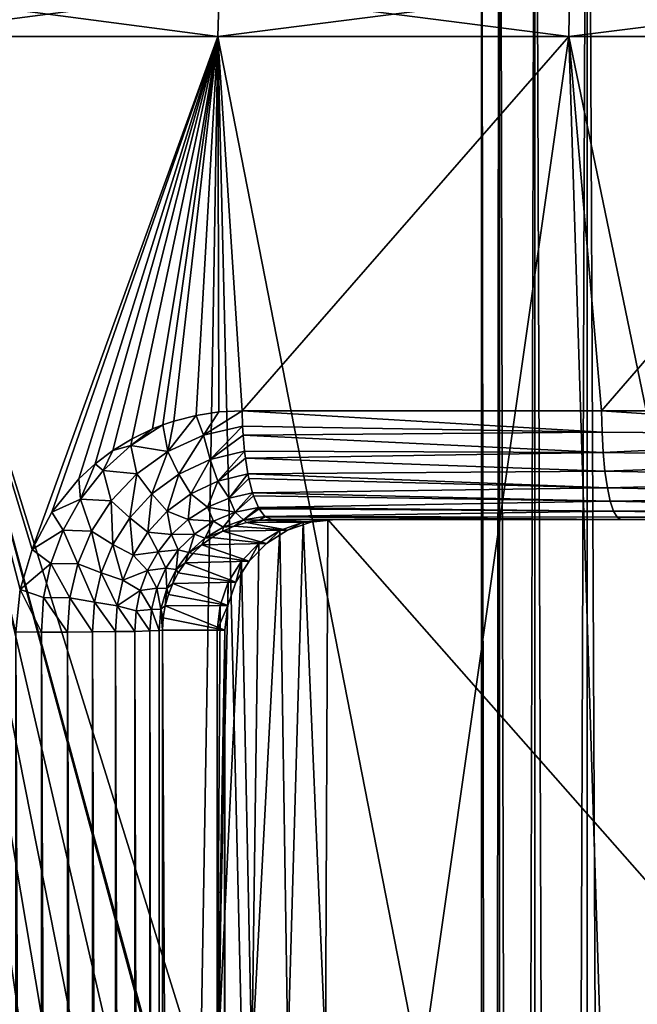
# Model space of a CAD drawing. Header units: millimetres. Extents: x -272 to -228, y -64 to 39.
# Tile 124 of 245: x -255.73 to -252.93, y -3.19 to 1.26. Entities that reach past the tile are written whole.
import ezdxf

# ---------------------------------------------------------------- set-up
doc = ezdxf.new("R2010")
doc.units = ezdxf.units.MM
doc.header["$LTSCALE"] = 26.699852
for name, color, linetype in [('101', 7, 'CONTINUOUS'), ('102', 7, 'CONTINUOUS'), ('128', 7, 'CONTINUOUS'), ('133', 7, 'CONTINUOUS'), ('134', 7, 'CONTINUOUS'), ('159', 7, 'CONTINUOUS'), ('160', 7, 'CONTINUOUS'), ('340', 7, 'CONTINUOUS'), ('341', 7, 'CONTINUOUS'), ('350', 7, 'CONTINUOUS'), ('351', 7, 'CONTINUOUS'), ('352', 7, 'CONTINUOUS'), ('376', 7, 'CONTINUOUS'), ('95', 7, 'CONTINUOUS')]:
    doc.layers.add(name, color=color, linetype=linetype)

msp = doc.modelspace()

# ---------------------------------------------------------------- linework, layer by layer
at = {"layer": '101', "color": 31, "linetype": 'Continuous', "true_color": 0xffba99}
for points in [[(-254.8002, -64), (-254.8002, -1.5), (-254.8564, -61, 3.2203), (-254.8002, -64)], [(-254.8002, -1.5), (-254.8405, -4.2082, 2.3105), (-254.8564, -61, 3.2203), (-254.8002, -1.5)], [(-254.8392, -4.1186, 2.235), (-254.8405, -4.2082, 2.3105), (-254.8002, -1.5), (-254.8392, -4.1186, 2.235)], [(-254.8391, -4.1125, 2.2303), (-254.8392, -4.1186, 2.235), (-254.8002, -1.5), (-254.8391, -4.1125, 2.2303)], [(-254.8374, -3.9692, 2.1328), (-254.8391, -4.1125, 2.2303), (-254.8002, -1.5), (-254.8374, -3.9692, 2.1328)], [(-254.8372, -3.9512, 2.1224), (-254.8374, -3.9692, 2.1328), (-254.8002, -1.5), (-254.8372, -3.9512, 2.1224)], [(-254.8361, -3.8199, 2.0599), (-254.8372, -3.9512, 2.1224), (-254.8002, -1.5), (-254.8361, -3.8199, 2.0599)], [(-254.836, -3.7966, 2.0512), (-254.8361, -3.8199, 2.0599), (-254.8002, -1.5), (-254.836, -3.7966, 2.0512)], [(-254.8354, -3.6671, 2.0151), (-254.836, -3.7966, 2.0512), (-254.8002, -1.5), (-254.8354, -3.6671, 2.0151)], [(-254.8353, -3.6522, 2.0123), (-254.8354, -3.6671, 2.0151), (-254.8002, -1.5), (-254.8353, -3.6522, 2.0123)], [(-254.8351, -3.5149, 2), (-254.8353, -3.6522, 2.0123), (-254.8002, -1.5), (-254.8351, -3.5149, 2)], [(-254.8351, -1.5, 2), (-254.8351, -3.5149, 2), (-254.8002, -1.5), (-254.8351, -1.5, 2)]]:
    msp.add_3dface(points, dxfattribs=at)
at = {"layer": '102', "color": 31, "linetype": 'Continuous', "true_color": 0xffba99}
for points in [[(-254.8002, -1.5), (-254.8002, -64), (-255.0827, -1.5, -16.1827), (-254.8002, -1.5)], [(-255.0827, -1.5, -16.1827), (-254.8002, -64), (-255.0728, -32.3243, -15.6159), (-255.0827, -1.5, -16.1827)]]:
    msp.add_3dface(points, dxfattribs=at)
at = {"layer": '128', "color": 31, "linetype": 'Continuous', "true_color": 0xffba99}
for points in [[(-254.552, -1.0495, 2), (-254.4463, -1.0125, 2), (-254.5157, -3.4132, 2), (-254.552, -1.0495, 2)], [(-254.5157, -3.4132, 2), (-254.4463, -1.0125, 2), (-254.3455, -3.4, 2), (-254.5157, -3.4132, 2)], [(-254.4463, -1.0125, 2), (-254.335, -1, 2), (-254.3455, -3.4, 2), (-254.4463, -1.0125, 2)], [(-254.335, -1, 2), (-252.2187, -3.4, 2), (-254.3455, -3.4, 2), (-254.335, -1, 2)], [(-254.335, -1, 2), (-251.6653, -1, 2), (-252.2187, -3.4, 2), (-254.335, -1, 2)], [(-254.6468, -1.1091, 2), (-254.552, -1.0495, 2), (-254.6792, -3.4518, 2), (-254.6468, -1.1091, 2)], [(-254.6792, -3.4518, 2), (-254.552, -1.0495, 2), (-254.5157, -3.4132, 2), (-254.6792, -3.4518, 2)], [(-254.726, -1.1883, 2), (-254.6468, -1.1091, 2), (-254.6792, -3.4518, 2), (-254.726, -1.1883, 2)], [(-254.726, -1.1883, 2), (-254.8351, -3.5149, 2), (-254.7856, -1.2831, 2), (-254.726, -1.1883, 2)], [(-254.8351, -3.5149, 2), (-254.726, -1.1883, 2), (-254.6792, -3.4518, 2), (-254.8351, -3.5149, 2)], [(-254.7856, -1.2831, 2), (-254.8351, -3.5149, 2), (-254.8226, -1.3887, 2), (-254.7856, -1.2831, 2)], [(-254.8351, -3.5149, 2), (-254.8351, -1.5, 2), (-254.8226, -1.3887, 2), (-254.8351, -3.5149, 2)]]:
    msp.add_3dface(points, dxfattribs=at)
at = {"layer": '133', "color": 31, "linetype": 'Continuous', "true_color": 0xffba99}
for points in [[(-255.0834, -3.5732, 16.8229), (-254.9108, -3.526, 16.875), (-256.3785, 1.1824, 16.4648), (-255.0834, -3.5732, 16.8229)], [(-256.3785, 1.1824, 16.4648), (-254.9108, -3.526, 16.875), (-254.8321, 1.1824, 16.9831), (-256.3785, 1.1824, 16.4648)], [(-255.0889, -3.5753, 16.8212), (-255.0834, -3.5732, 16.8229), (-256.3785, 1.1824, 16.4648), (-255.0889, -3.5753, 16.8212)], [(-255.2529, -3.6539, 16.7693), (-255.0889, -3.5753, 16.8212), (-256.3785, 1.1824, 16.4648), (-255.2529, -3.6539, 16.7693)], [(-255.3988, -3.7587, 16.721), (-255.2529, -3.6539, 16.7693), (-256.3785, 1.1824, 16.4648), (-255.3988, -3.7587, 16.721)], [(-255.5221, -3.8853, 16.6783), (-255.3988, -3.7587, 16.721), (-256.3785, 1.1824, 16.4648), (-255.5221, -3.8853, 16.6783)], [(-255.6194, -4.0282, 16.6432), (-255.5221, -3.8853, 16.6783), (-256.3785, 1.1824, 16.4648), (-255.6194, -4.0282, 16.6432)], [(-255.6893, -4.1827, 16.6165), (-255.6194, -4.0282, 16.6432), (-256.3785, 1.1824, 16.4648), (-255.6893, -4.1827, 16.6165)], [(-255.7313, -4.3444, 16.5991), (-255.6893, -4.1827, 16.6165), (-256.3785, 1.1824, 16.4648), (-255.7313, -4.3444, 16.5991)], [(-254.9108, -3.526, 16.875), (-254.7215, -3.5087, 16.9292), (-254.8321, 1.1824, 16.9831), (-254.9108, -3.526, 16.875)], [(-254.7215, -3.5087, 16.9292), (-253.9136, -3.5087, 17.134), (-254.8321, 1.1824, 16.9831), (-254.7215, -3.5087, 16.9292)], [(-254.8321, 1.1824, 16.9831), (-253.9136, -3.5087, 17.134), (-253.2445, 1.1824, 17.3565), (-254.8321, 1.1824, 16.9831)], [(-253.9136, -3.5087, 17.134), (-253.0968, -3.5087, 17.3003), (-253.2445, 1.1824, 17.3565), (-253.9136, -3.5087, 17.134)], [(-253.0968, -3.5087, 17.3003), (-252.2731, -3.5087, 17.4277), (-253.2445, 1.1824, 17.3565), (-253.0968, -3.5087, 17.3003)], [(-253.2445, 1.1824, 17.3565), (-252.2731, -3.5087, 17.4277), (-251.6292, 1.1824, 17.5819), (-253.2445, 1.1824, 17.3565)]]:
    msp.add_3dface(points, dxfattribs=at)
at = {"layer": '134', "color": 31, "linetype": 'Continuous', "true_color": 0xffba99}
for points in [[(-256.3785, 1.1824, -16.4648), (-254.8321, 1.1824, -16.9831), (-255.6722, -1.1366, -16.6785), (-256.3785, 1.1824, -16.4648)], [(-255.7457, -1.5087, -16.6465), (-256.3785, 1.1824, -16.4648), (-255.7268, -1.3173, -16.6566), (-255.7457, -1.5087, -16.6465)], [(-255.7268, -1.3173, -16.6566), (-256.3785, 1.1824, -16.4648), (-255.6722, -1.1366, -16.6785), (-255.7268, -1.3173, -16.6566)], [(-255.6722, -1.1366, -16.6785), (-254.8321, 1.1824, -16.9831), (-255.5831, -0.9677, -16.7117), (-255.6722, -1.1366, -16.6785)], [(-255.5831, -0.9677, -16.7117), (-254.8321, 1.1824, -16.9831), (-255.4607, -0.8162, -16.7549), (-255.5831, -0.9677, -16.7117)], [(-255.4607, -0.8162, -16.7549), (-254.8321, 1.1824, -16.9831), (-255.3876, -0.7488, -16.7798), (-255.4607, -0.8162, -16.7549)], [(-255.3876, -0.7488, -16.7798), (-254.8321, 1.1824, -16.9831), (-255.3074, -0.6882, -16.8064), (-255.3876, -0.7488, -16.7798)], [(-255.3074, -0.6882, -16.8064), (-254.8321, 1.1824, -16.9831), (-255.2206, -0.6353, -16.8345), (-255.3074, -0.6882, -16.8064)], [(-255.2206, -0.6353, -16.8345), (-254.8321, 1.1824, -16.9831), (-255.1283, -0.5908, -16.8637), (-255.2206, -0.6353, -16.8345)], [(-255.1283, -0.5908, -16.8637), (-254.8321, 1.1824, -16.9831), (-255.0819, -0.5725, -16.8781), (-255.1283, -0.5908, -16.8637)], [(-255.0819, -0.5725, -16.8781), (-254.8321, 1.1824, -16.9831), (-255.0312, -0.5554, -16.8936), (-255.0819, -0.5725, -16.8781)], [(-255.0312, -0.5554, -16.8936), (-254.8321, 1.1824, -16.9831), (-254.9304, -0.5296, -16.9237), (-255.0312, -0.5554, -16.8936)], [(-254.9304, -0.5296, -16.9237), (-254.8321, 1.1824, -16.9831), (-254.8275, -0.514, -16.9537), (-254.9304, -0.5296, -16.9237)], [(-254.8321, 1.1824, -16.9831), (-253.2445, 1.1824, -17.3565), (-254.7221, -0.5087, -16.9834), (-254.8321, 1.1824, -16.9831)], [(-254.8275, -0.514, -16.9537), (-254.8321, 1.1824, -16.9831), (-254.7221, -0.5087, -16.9834), (-254.8275, -0.514, -16.9537)], [(-254.7221, -0.5087, -16.9834), (-253.2445, 1.1824, -17.3565), (-253.0965, -0.5087, -17.3536), (-254.7221, -0.5087, -16.9834)], [(-253.2445, 1.1824, -17.3565), (-251.6292, 1.1824, -17.5819), (-253.0965, -0.5087, -17.3536), (-253.2445, 1.1824, -17.3565)], [(-253.0965, -0.5087, -17.3536), (-251.6292, 1.1824, -17.5819), (-251.4432, -0.5087, -17.5685), (-253.0965, -0.5087, -17.3536)]]:
    msp.add_3dface(points, dxfattribs=at)
at = {"layer": '159', "color": 31, "linetype": 'Continuous', "true_color": 0xffba99}
for points in [[(-254.8321, 1.1824, -16.9831), (-256.3785, 1.1824, -16.4648), (-254.8273, 1.3866, -16.9664), (-254.8321, 1.1824, -16.9831)], [(-254.8273, 1.3866, -16.9664), (-256.3785, 1.1824, -16.4648), (-256.3722, 1.3866, -16.4486), (-254.8273, 1.3866, -16.9664)], [(-253.2445, 1.1824, -17.3565), (-254.8321, 1.1824, -16.9831), (-253.2413, 1.3866, -17.3394), (-253.2445, 1.1824, -17.3565)], [(-253.2413, 1.3866, -17.3394), (-254.8321, 1.1824, -16.9831), (-254.8273, 1.3866, -16.9664), (-253.2413, 1.3866, -17.3394)], [(-251.6292, 1.1824, -17.5819), (-253.2445, 1.1824, -17.3565), (-251.6276, 1.3866, -17.5645), (-251.6292, 1.1824, -17.5819)], [(-251.6276, 1.3866, -17.5645), (-253.2445, 1.1824, -17.3565), (-253.2413, 1.3866, -17.3394), (-251.6276, 1.3866, -17.5645)]]:
    msp.add_3dface(points, dxfattribs=at)
at = {"layer": '160', "color": 31, "linetype": 'Continuous', "true_color": 0xffba99}
for points in [[(-256.3785, 1.1824, 16.4648), (-254.8321, 1.1824, 16.9831), (-256.3722, 1.3866, 16.4486), (-256.3785, 1.1824, 16.4648)], [(-256.3722, 1.3866, 16.4486), (-254.8321, 1.1824, 16.9831), (-254.8273, 1.3866, 16.9664), (-256.3722, 1.3866, 16.4486)], [(-254.8321, 1.1824, 16.9831), (-253.2445, 1.1824, 17.3565), (-254.8273, 1.3866, 16.9664), (-254.8321, 1.1824, 16.9831)], [(-254.8273, 1.3866, 16.9664), (-253.2445, 1.1824, 17.3565), (-253.2413, 1.3866, 17.3394), (-254.8273, 1.3866, 16.9664)], [(-253.2445, 1.1824, 17.3565), (-251.6292, 1.1824, 17.5819), (-253.2413, 1.3866, 17.3394), (-253.2445, 1.1824, 17.3565)], [(-253.2413, 1.3866, 17.3394), (-251.6292, 1.1824, 17.5819), (-251.6276, 1.3866, 17.5645), (-253.2413, 1.3866, 17.3394)]]:
    msp.add_3dface(points, dxfattribs=at)
at = {"layer": '340', "color": 31, "linetype": 'Continuous', "true_color": 0xffba99}
for points in [[(-254.4463, -1.0125, 2), (-254.552, -1.0495, 2), (-254.5169, -1.0494, 0), (-254.4463, -1.0125, 2)], [(-254.4113, -1.0125, 0), (-254.4463, -1.0125, 2), (-254.5169, -1.0494, 0), (-254.4113, -1.0125, 0)], [(-254.3001, -1), (-254.335, -1, 2), (-254.4463, -1.0125, 2), (-254.3001, -1)], [(-254.3001, -1), (-254.4463, -1.0125, 2), (-254.4113, -1.0125, 0), (-254.3001, -1)], [(-254.552, -1.0495, 2), (-254.6468, -1.1091, 2), (-254.6117, -1.109, 0), (-254.552, -1.0495, 2)], [(-254.5169, -1.0494, 0), (-254.552, -1.0495, 2), (-254.6117, -1.109, 0), (-254.5169, -1.0494, 0)], [(-254.6468, -1.1091, 2), (-254.726, -1.1883, 2), (-254.691, -1.1882, 0), (-254.6468, -1.1091, 2)], [(-254.6117, -1.109, 0), (-254.6468, -1.1091, 2), (-254.691, -1.1882, 0), (-254.6117, -1.109, 0)], [(-254.726, -1.1883, 2), (-254.7856, -1.2831, 2), (-254.7506, -1.283, 0), (-254.726, -1.1883, 2)], [(-254.691, -1.1882, 0), (-254.726, -1.1883, 2), (-254.7506, -1.283, 0), (-254.691, -1.1882, 0)], [(-254.7856, -1.2831, 2), (-254.8226, -1.3887, 2), (-254.7876, -1.3887, 0), (-254.7856, -1.2831, 2)], [(-254.7506, -1.283, 0), (-254.7856, -1.2831, 2), (-254.7876, -1.3887, 0), (-254.7506, -1.283, 0)], [(-254.8351, -1.5, 2), (-254.8002, -1.5), (-254.7876, -1.3887, 0), (-254.8351, -1.5, 2)], [(-254.8226, -1.3887, 2), (-254.8351, -1.5, 2), (-254.7876, -1.3887, 0), (-254.8226, -1.3887, 2)]]:
    msp.add_3dface(points, dxfattribs=at)
at = {"layer": '341', "color": 31, "linetype": 'Continuous', "true_color": 0xffba99}
for points in [[(-254.7029, -1.0136, -16.4374), (-254.5169, -1.0494, 0), (-254.758, -1.0303, -16.4049), (-254.7029, -1.0136, -16.4374)], [(-254.6463, -1.0035, -16.4697), (-254.4113, -1.0125, 0), (-254.7029, -1.0136, -16.4374), (-254.6463, -1.0035, -16.4697)], [(-254.4113, -1.0125, 0), (-254.5169, -1.0494, 0), (-254.7029, -1.0136, -16.4374), (-254.4113, -1.0125, 0)], [(-254.5881, -1, -16.5018), (-254.4113, -1.0125, 0), (-254.6463, -1.0035, -16.4697), (-254.5881, -1, -16.5018)], [(-254.5881, -1, -16.5018), (-254.3001, -1), (-254.4113, -1.0125, 0), (-254.5881, -1, -16.5018)], [(-254.8104, -1.0532, -16.373), (-254.6117, -1.109, 0), (-254.8594, -1.0818, -16.3422), (-254.8104, -1.0532, -16.373)], [(-254.758, -1.0303, -16.4049), (-254.5169, -1.0494, 0), (-254.8104, -1.0532, -16.373), (-254.758, -1.0303, -16.4049)], [(-254.5169, -1.0494, 0), (-254.6117, -1.109, 0), (-254.8104, -1.0532, -16.373), (-254.5169, -1.0494, 0)], [(-254.8594, -1.0818, -16.3422), (-254.6117, -1.109, 0), (-254.9045, -1.1155, -16.3129), (-254.8594, -1.0818, -16.3422)], [(-254.6117, -1.109, 0), (-254.691, -1.1882, 0), (-254.9045, -1.1155, -16.3129), (-254.6117, -1.109, 0)], [(-254.9451, -1.1537, -16.2859), (-254.691, -1.1882, 0), (-254.9808, -1.1958, -16.2614), (-254.9451, -1.1537, -16.2859)], [(-254.9045, -1.1155, -16.3129), (-254.691, -1.1882, 0), (-254.9451, -1.1537, -16.2859), (-254.9045, -1.1155, -16.3129)], [(-254.9808, -1.1958, -16.2614), (-254.7506, -1.283, 0), (-255.0114, -1.2411, -16.2398), (-254.9808, -1.1958, -16.2614)], [(-254.691, -1.1882, 0), (-254.7506, -1.283, 0), (-254.9808, -1.1958, -16.2614), (-254.691, -1.1882, 0)], [(-255.0114, -1.2411, -16.2398), (-254.7506, -1.283, 0), (-255.0366, -1.2891, -16.2213), (-255.0114, -1.2411, -16.2398)], [(-255.0366, -1.2891, -16.2213), (-254.7876, -1.3887, 0), (-255.0565, -1.3391, -16.2063), (-255.0366, -1.2891, -16.2213)], [(-254.7506, -1.283, 0), (-254.7876, -1.3887, 0), (-255.0366, -1.2891, -16.2213), (-254.7506, -1.283, 0)], [(-255.0565, -1.3391, -16.2063), (-254.7876, -1.3887, 0), (-255.0708, -1.391, -16.1947), (-255.0565, -1.3391, -16.2063)], [(-255.0708, -1.391, -16.1947), (-254.8002, -1.5), (-255.0797, -1.445, -16.1867), (-255.0708, -1.391, -16.1947)], [(-254.7876, -1.3887, 0), (-254.8002, -1.5), (-255.0708, -1.391, -16.1947), (-254.7876, -1.3887, 0)], [(-254.8002, -1.5), (-255.0827, -1.5, -16.1827), (-255.0797, -1.445, -16.1867), (-254.8002, -1.5)]]:
    msp.add_3dface(points, dxfattribs=at)
at = {"layer": '350', "color": 31, "linetype": 'Continuous', "true_color": 0xffba99}
for points in [[(-254.7221, -0.5087, -16.9834), (-253.0965, -0.5087, -17.3536), (-253.0945, -0.605, -17.3427), (-254.7221, -0.5087, -16.9834)], [(-254.7221, -0.5087, -16.9834), (-253.0945, -0.605, -17.3427), (-254.7204, -0.5781, -16.9776), (-254.7221, -0.5087, -16.9834)], [(-253.0965, -0.5087, -17.3536), (-251.4432, -0.5087, -17.5685), (-251.4421, -0.6185, -17.5544), (-253.0965, -0.5087, -17.3536)], [(-253.0965, -0.5087, -17.3536), (-251.4421, -0.6185, -17.5544), (-253.0945, -0.605, -17.3427), (-253.0965, -0.5087, -17.3536)], [(-254.7204, -0.5781, -16.9776), (-253.0945, -0.605, -17.3427), (-254.7183, -0.6185, -16.9698), (-254.7204, -0.5781, -16.9776)], [(-253.0945, -0.605, -17.3427), (-253.0894, -0.6974, -17.3137), (-254.7183, -0.6185, -16.9698), (-253.0945, -0.605, -17.3427)], [(-254.7183, -0.6185, -16.9698), (-253.0894, -0.6974, -17.3137), (-254.7119, -0.6914, -16.9468), (-254.7183, -0.6185, -16.9698)], [(-253.0945, -0.605, -17.3427), (-251.4421, -0.6185, -17.5544), (-253.0894, -0.6974, -17.3137), (-253.0945, -0.605, -17.3427)], [(-251.4421, -0.6185, -17.5544), (-251.439, -0.7226, -17.5164), (-253.0894, -0.6974, -17.3137), (-251.4421, -0.6185, -17.5544)], [(-254.7119, -0.6914, -16.9468), (-253.0894, -0.6974, -17.3137), (-254.7081, -0.7225, -16.9331), (-254.7119, -0.6914, -16.9468)], [(-253.0894, -0.6974, -17.3137), (-253.0812, -0.7823, -17.2677), (-254.7081, -0.7225, -16.9331), (-253.0894, -0.6974, -17.3137)], [(-253.0894, -0.6974, -17.3137), (-251.439, -0.7226, -17.5164), (-253.0812, -0.7823, -17.2677), (-253.0894, -0.6974, -17.3137)], [(-254.7081, -0.7225, -16.9331), (-253.0812, -0.7823, -17.2677), (-254.6965, -0.794, -16.8914), (-254.7081, -0.7225, -16.9331)], [(-251.439, -0.7226, -17.5164), (-251.434, -0.8158, -17.4566), (-253.0812, -0.7823, -17.2677), (-251.439, -0.7226, -17.5164)], [(-253.0812, -0.7823, -17.2677), (-253.0702, -0.8566, -17.2064), (-254.6965, -0.794, -16.8914), (-253.0812, -0.7823, -17.2677)], [(-254.6965, -0.794, -16.8914), (-253.0702, -0.8566, -17.2064), (-254.692, -0.8156, -16.8754), (-254.6965, -0.794, -16.8914)], [(-253.0812, -0.7823, -17.2677), (-251.434, -0.8158, -17.4566), (-253.0702, -0.8566, -17.2064), (-253.0812, -0.7823, -17.2677)], [(-254.692, -0.8156, -16.8754), (-253.0702, -0.8566, -17.2064), (-254.6751, -0.8804, -16.8144), (-254.692, -0.8156, -16.8754)], [(-251.434, -0.8158, -17.4566), (-251.4276, -0.8934, -17.3778), (-253.0702, -0.8566, -17.2064), (-251.434, -0.8158, -17.4566)], [(-253.0702, -0.8566, -17.2064), (-253.057, -0.9175, -17.1322), (-254.6751, -0.8804, -16.8144), (-253.0702, -0.8566, -17.2064)], [(-254.6751, -0.8804, -16.8144), (-253.057, -0.9175, -17.1322), (-254.6709, -0.8932, -16.7993), (-254.6751, -0.8804, -16.8144)], [(-253.0702, -0.8566, -17.2064), (-251.4276, -0.8934, -17.3778), (-253.057, -0.9175, -17.1322), (-253.0702, -0.8566, -17.2064)], [(-254.6709, -0.8932, -16.7993), (-253.057, -0.9175, -17.1322), (-254.6488, -0.9457, -16.72), (-254.6709, -0.8932, -16.7993)], [(-253.057, -0.9175, -17.1322), (-253.0419, -0.9628, -17.0478), (-254.6488, -0.9457, -16.72), (-253.057, -0.9175, -17.1322)], [(-251.4276, -0.8934, -17.3778), (-251.4198, -0.9517, -17.2838), (-253.057, -0.9175, -17.1322), (-251.4276, -0.8934, -17.3778)], [(-253.057, -0.9175, -17.1322), (-251.4198, -0.9517, -17.2838), (-253.0419, -0.9628, -17.0478), (-253.057, -0.9175, -17.1322)], [(-254.6488, -0.9457, -16.72), (-253.0419, -0.9628, -17.0478), (-254.6457, -0.9516, -16.7086), (-254.6488, -0.9457, -16.72)], [(-254.6457, -0.9516, -16.7086), (-253.0419, -0.9628, -17.0478), (-254.6192, -0.9863, -16.6136), (-254.6457, -0.9516, -16.7086)], [(-253.0419, -0.9628, -17.0478), (-253.0256, -0.9906, -16.9564), (-254.6192, -0.9863, -16.6136), (-253.0419, -0.9628, -17.0478)], [(-251.4198, -0.9517, -17.2838), (-251.4113, -0.9879, -17.1794), (-253.0419, -0.9628, -17.0478), (-251.4198, -0.9517, -17.2838)], [(-253.0419, -0.9628, -17.0478), (-251.4113, -0.9879, -17.1794), (-253.0256, -0.9906, -16.9564), (-253.0419, -0.9628, -17.0478)], [(-254.6192, -0.9863, -16.6136), (-253.0256, -0.9906, -16.9564), (-254.6176, -0.9877, -16.6078), (-254.6192, -0.9863, -16.6136)], [(-253.0087, -1, -16.8614), (-254.5881, -1, -16.5018), (-254.6176, -0.9877, -16.6078), (-253.0087, -1, -16.8614)], [(-253.0256, -0.9906, -16.9564), (-253.0087, -1, -16.8614), (-254.6176, -0.9877, -16.6078), (-253.0256, -0.9906, -16.9564)], [(-251.4113, -0.9879, -17.1794), (-251.4023, -1, -17.0702), (-253.0256, -0.9906, -16.9564), (-251.4113, -0.9879, -17.1794)], [(-251.4023, -1, -17.0702), (-253.0087, -1, -16.8614), (-253.0256, -0.9906, -16.9564), (-251.4023, -1, -17.0702)]]:
    msp.add_3dface(points, dxfattribs=at)
at = {"layer": '351', "color": 31, "linetype": 'Continuous', "true_color": 0xffba99}
for points in [[(-255.0312, -0.5554, -16.8936), (-254.9304, -0.5296, -16.9237), (-255.0593, -0.6934, -16.8674), (-255.0312, -0.5554, -16.8936)], [(-255.0593, -0.6934, -16.8674), (-254.9304, -0.5296, -16.9237), (-254.898, -0.6196, -16.9222), (-255.0593, -0.6934, -16.8674)], [(-254.9304, -0.5296, -16.9237), (-254.8275, -0.514, -16.9537), (-254.898, -0.6196, -16.9222), (-254.9304, -0.5296, -16.9237)], [(-254.8275, -0.514, -16.9537), (-254.7221, -0.5087, -16.9834), (-254.898, -0.6196, -16.9222), (-254.8275, -0.514, -16.9537)], [(-254.7221, -0.5087, -16.9834), (-254.7204, -0.5781, -16.9776), (-254.898, -0.6196, -16.9222), (-254.7221, -0.5087, -16.9834)], [(-255.1283, -0.5908, -16.8637), (-255.0819, -0.5725, -16.8781), (-255.2262, -0.6652, -16.8317), (-255.1283, -0.5908, -16.8637)], [(-255.2262, -0.6652, -16.8317), (-255.0819, -0.5725, -16.8781), (-255.0593, -0.6934, -16.8674), (-255.2262, -0.6652, -16.8317)], [(-255.0819, -0.5725, -16.8781), (-255.0312, -0.5554, -16.8936), (-255.0593, -0.6934, -16.8674), (-255.0819, -0.5725, -16.8781)], [(-254.898, -0.6196, -16.9222), (-254.7204, -0.5781, -16.9776), (-254.8676, -0.7292, -16.8919), (-254.898, -0.6196, -16.9222)], [(-254.7204, -0.5781, -16.9776), (-254.7183, -0.6185, -16.9698), (-254.8676, -0.7292, -16.8919), (-254.7204, -0.5781, -16.9776)], [(-255.2206, -0.6353, -16.8345), (-255.1283, -0.5908, -16.8637), (-255.2262, -0.6652, -16.8317), (-255.2206, -0.6353, -16.8345)], [(-255.0593, -0.6934, -16.8674), (-254.898, -0.6196, -16.9222), (-255.0086, -0.7953, -16.8374), (-255.0593, -0.6934, -16.8674)], [(-255.0086, -0.7953, -16.8374), (-254.898, -0.6196, -16.9222), (-254.8676, -0.7292, -16.8919), (-255.0086, -0.7953, -16.8374)], [(-254.7183, -0.6185, -16.9698), (-254.7119, -0.6914, -16.9468), (-254.8676, -0.7292, -16.8919), (-254.7183, -0.6185, -16.9698)], [(-255.3074, -0.6882, -16.8064), (-255.2262, -0.6652, -16.8317), (-255.3507, -0.7784, -16.7887), (-255.3074, -0.6882, -16.8064)], [(-255.3507, -0.7784, -16.7887), (-255.2262, -0.6652, -16.8317), (-255.1995, -0.7942, -16.8155), (-255.3507, -0.7784, -16.7887)], [(-255.3074, -0.6882, -16.8064), (-255.2206, -0.6353, -16.8345), (-255.2262, -0.6652, -16.8317), (-255.3074, -0.6882, -16.8064)], [(-255.1995, -0.7942, -16.8155), (-255.2262, -0.6652, -16.8317), (-255.0593, -0.6934, -16.8674), (-255.1995, -0.7942, -16.8155)], [(-255.3876, -0.7488, -16.7798), (-255.3074, -0.6882, -16.8064), (-255.3507, -0.7784, -16.7887), (-255.3876, -0.7488, -16.7798)], [(-255.1995, -0.7942, -16.8155), (-255.0593, -0.6934, -16.8674), (-255.1305, -0.8849, -16.7857), (-255.1995, -0.7942, -16.8155)], [(-255.1305, -0.8849, -16.7857), (-255.0593, -0.6934, -16.8674), (-255.0086, -0.7953, -16.8374), (-255.1305, -0.8849, -16.7857)], [(-254.8676, -0.7292, -16.8919), (-254.7119, -0.6914, -16.9468), (-254.8323, -0.8272, -16.8369), (-254.8676, -0.7292, -16.8919)], [(-254.7119, -0.6914, -16.9468), (-254.7081, -0.7225, -16.9331), (-254.8323, -0.8272, -16.8369), (-254.7119, -0.6914, -16.9468)], [(-255.4607, -0.8162, -16.7549), (-255.3876, -0.7488, -16.7798), (-255.4533, -0.9078, -16.7508), (-255.4607, -0.8162, -16.7549)], [(-255.3876, -0.7488, -16.7798), (-255.3507, -0.7784, -16.7887), (-255.4533, -0.9078, -16.7508), (-255.3876, -0.7488, -16.7798)], [(-255.0086, -0.7953, -16.8374), (-254.8676, -0.7292, -16.8919), (-254.9553, -0.8849, -16.7828), (-255.0086, -0.7953, -16.8374)], [(-254.9553, -0.8849, -16.7828), (-254.8676, -0.7292, -16.8919), (-254.8323, -0.8272, -16.8369), (-254.9553, -0.8849, -16.7828)], [(-254.7081, -0.7225, -16.9331), (-254.6965, -0.794, -16.8914), (-254.8323, -0.8272, -16.8369), (-254.7081, -0.7225, -16.9331)], [(-255.4533, -0.9078, -16.7508), (-255.3507, -0.7784, -16.7887), (-255.3152, -0.9163, -16.7686), (-255.4533, -0.9078, -16.7508)], [(-255.3152, -0.9163, -16.7686), (-255.3507, -0.7784, -16.7887), (-255.1995, -0.7942, -16.8155), (-255.3152, -0.9163, -16.7686)], [(-255.3152, -0.9163, -16.7686), (-255.1995, -0.7942, -16.8155), (-255.2305, -0.9925, -16.739), (-255.3152, -0.9163, -16.7686)], [(-255.2305, -0.9925, -16.739), (-255.1995, -0.7942, -16.8155), (-255.1305, -0.8849, -16.7857), (-255.2305, -0.9925, -16.739)], [(-255.1305, -0.8849, -16.7857), (-255.0086, -0.7953, -16.8374), (-255.0616, -0.9631, -16.7312), (-255.1305, -0.8849, -16.7857)], [(-255.0616, -0.9631, -16.7312), (-255.0086, -0.7953, -16.8374), (-254.9553, -0.8849, -16.7828), (-255.0616, -0.9631, -16.7312)], [(-254.8323, -0.8272, -16.8369), (-254.6965, -0.794, -16.8914), (-254.7813, -0.9038, -16.7665), (-254.8323, -0.8272, -16.8369)], [(-254.6965, -0.794, -16.8914), (-254.692, -0.8156, -16.8754), (-254.7813, -0.9038, -16.7665), (-254.6965, -0.794, -16.8914)], [(-255.5831, -0.9677, -16.7117), (-255.4607, -0.8162, -16.7549), (-255.4533, -0.9078, -16.7508), (-255.5831, -0.9677, -16.7117)], [(-254.9553, -0.8849, -16.7828), (-254.8323, -0.8272, -16.8369), (-254.8793, -0.9446, -16.7184), (-254.9553, -0.8849, -16.7828)], [(-254.8793, -0.9446, -16.7184), (-254.8323, -0.8272, -16.8369), (-254.7813, -0.9038, -16.7665), (-254.8793, -0.9446, -16.7184)], [(-254.692, -0.8156, -16.8754), (-254.6751, -0.8804, -16.8144), (-254.7813, -0.9038, -16.7665), (-254.692, -0.8156, -16.8754)], [(-255.2305, -0.9925, -16.739), (-255.1305, -0.8849, -16.7857), (-255.1487, -1.0572, -16.6843), (-255.2305, -0.9925, -16.739)], [(-255.1487, -1.0572, -16.6843), (-255.1305, -0.8849, -16.7857), (-255.0616, -0.9631, -16.7312), (-255.1487, -1.0572, -16.6843)], [(-255.0616, -0.9631, -16.7312), (-254.9553, -0.8849, -16.7828), (-254.9668, -1.0004, -16.6717), (-255.0616, -0.9631, -16.7312)], [(-254.9668, -1.0004, -16.6717), (-254.9553, -0.8849, -16.7828), (-254.8793, -0.9446, -16.7184), (-254.9668, -1.0004, -16.6717)], [(-254.7813, -0.9038, -16.7665), (-254.6751, -0.8804, -16.8144), (-254.7549, -0.9672, -16.6666), (-254.7813, -0.9038, -16.7665)], [(-254.6751, -0.8804, -16.8144), (-254.6709, -0.8932, -16.7993), (-254.7549, -0.9672, -16.6666), (-254.6751, -0.8804, -16.8144)], [(-255.5831, -0.9677, -16.7117), (-255.4533, -0.9078, -16.7508), (-255.5327, -1.0492, -16.7191), (-255.5831, -0.9677, -16.7117)], [(-255.5327, -1.0492, -16.7191), (-255.4533, -0.9078, -16.7508), (-255.4044, -1.0538, -16.7289), (-255.5327, -1.0492, -16.7191)], [(-255.4044, -1.0538, -16.7289), (-255.4533, -0.9078, -16.7508), (-255.3152, -0.9163, -16.7686), (-255.4044, -1.0538, -16.7289)], [(-255.4044, -1.0538, -16.7289), (-255.3152, -0.9163, -16.7686), (-255.3072, -1.1131, -16.6993), (-255.4044, -1.0538, -16.7289)], [(-255.3072, -1.1131, -16.6993), (-255.3152, -0.9163, -16.7686), (-255.2305, -0.9925, -16.739), (-255.3072, -1.1131, -16.6993)], [(-254.8793, -0.9446, -16.7184), (-254.7813, -0.9038, -16.7665), (-254.7549, -0.9672, -16.6666), (-254.8793, -0.9446, -16.7184)], [(-254.6709, -0.8932, -16.7993), (-254.6488, -0.9457, -16.72), (-254.7549, -0.9672, -16.6666), (-254.6709, -0.8932, -16.7993)], [(-255.6722, -1.1366, -16.6785), (-255.5831, -0.9677, -16.7117), (-255.5327, -1.0492, -16.7191), (-255.6722, -1.1366, -16.6785)], [(-255.1487, -1.0572, -16.6843), (-255.0616, -0.9631, -16.7312), (-255.0418, -1.0686, -16.628), (-255.1487, -1.0572, -16.6843)], [(-255.0418, -1.0686, -16.628), (-255.0616, -0.9631, -16.7312), (-254.9668, -1.0004, -16.6717), (-255.0418, -1.0686, -16.628)], [(-254.9668, -1.0004, -16.6717), (-254.8793, -0.9446, -16.7184), (-254.8525, -1.0082, -16.6129), (-254.9668, -1.0004, -16.6717)], [(-254.8525, -1.0082, -16.6129), (-254.8793, -0.9446, -16.7184), (-254.7549, -0.9672, -16.6666), (-254.8525, -1.0082, -16.6129)], [(-254.8525, -1.0082, -16.6129), (-254.7549, -0.9672, -16.6666), (-254.8088, -1.0351, -16.507), (-254.8525, -1.0082, -16.6129)], [(-254.8088, -1.0351, -16.507), (-254.7549, -0.9672, -16.6666), (-254.717, -1.0016, -16.5606), (-254.8088, -1.0351, -16.507)], [(-254.7549, -0.9672, -16.6666), (-254.6488, -0.9457, -16.72), (-254.717, -1.0016, -16.5606), (-254.7549, -0.9672, -16.6666)], [(-254.6488, -0.9457, -16.72), (-254.6457, -0.9516, -16.7086), (-254.717, -1.0016, -16.5606), (-254.6488, -0.9457, -16.72)], [(-254.6457, -0.9516, -16.7086), (-254.6192, -0.9863, -16.6136), (-254.717, -1.0016, -16.5606), (-254.6457, -0.9516, -16.7086)], [(-255.3072, -1.1131, -16.6993), (-255.2305, -0.9925, -16.739), (-255.2155, -1.1624, -16.6444), (-255.3072, -1.1131, -16.6993)], [(-255.2155, -1.1624, -16.6444), (-255.2305, -0.9925, -16.739), (-255.1487, -1.0572, -16.6843), (-255.2155, -1.1624, -16.6444)], [(-255.0418, -1.0686, -16.628), (-254.9668, -1.0004, -16.6717), (-254.9387, -1.0661, -16.5611), (-255.0418, -1.0686, -16.628)], [(-254.9387, -1.0661, -16.5611), (-254.9668, -1.0004, -16.6717), (-254.8525, -1.0082, -16.6129), (-254.9387, -1.0661, -16.5611)], [(-254.9387, -1.0661, -16.5611), (-254.8525, -1.0082, -16.6129), (-254.8917, -1.0852, -16.4549), (-254.9387, -1.0661, -16.5611)], [(-254.8917, -1.0852, -16.4549), (-254.8525, -1.0082, -16.6129), (-254.8088, -1.0351, -16.507), (-254.8917, -1.0852, -16.4549)], [(-254.758, -1.0303, -16.4049), (-254.8088, -1.0351, -16.507), (-254.717, -1.0016, -16.5606), (-254.758, -1.0303, -16.4049)], [(-254.7029, -1.0136, -16.4374), (-254.758, -1.0303, -16.4049), (-254.717, -1.0016, -16.5606), (-254.7029, -1.0136, -16.4374)], [(-254.6192, -0.9863, -16.6136), (-254.6463, -1.0035, -16.4697), (-254.717, -1.0016, -16.5606), (-254.6192, -0.9863, -16.6136)], [(-254.6463, -1.0035, -16.4697), (-254.7029, -1.0136, -16.4374), (-254.717, -1.0016, -16.5606), (-254.6463, -1.0035, -16.4697)], [(-254.6463, -1.0035, -16.4697), (-254.6192, -0.9863, -16.6136), (-254.6176, -0.9877, -16.6078), (-254.6463, -1.0035, -16.4697)], [(-254.5881, -1, -16.5018), (-254.6463, -1.0035, -16.4697), (-254.6176, -0.9877, -16.6078), (-254.5881, -1, -16.5018)], [(-255.6722, -1.1366, -16.6785), (-255.5327, -1.0492, -16.7191), (-255.5886, -1.1987, -16.6948), (-255.6722, -1.1366, -16.6785)], [(-255.5886, -1.1987, -16.6948), (-255.5327, -1.0492, -16.7191), (-255.4667, -1.2014, -16.6982), (-255.5886, -1.1987, -16.6948)], [(-255.4667, -1.2014, -16.6982), (-255.5327, -1.0492, -16.7191), (-255.4044, -1.0538, -16.7289), (-255.4667, -1.2014, -16.6982)], [(-255.4667, -1.2014, -16.6982), (-255.4044, -1.0538, -16.7289), (-255.3603, -1.2418, -16.6685), (-255.4667, -1.2014, -16.6982)], [(-255.3603, -1.2418, -16.6685), (-255.4044, -1.0538, -16.7289), (-255.3072, -1.1131, -16.6993), (-255.3603, -1.2418, -16.6685)], [(-255.2155, -1.1624, -16.6444), (-255.1487, -1.0572, -16.6843), (-255.1032, -1.1466, -16.5888), (-255.2155, -1.1624, -16.6444)], [(-255.1032, -1.1466, -16.5888), (-255.1487, -1.0572, -16.6843), (-255.0418, -1.0686, -16.628), (-255.1032, -1.1466, -16.5888)], [(-255.0113, -1.138, -16.5134), (-255.0418, -1.0686, -16.628), (-254.9387, -1.0661, -16.5611), (-255.0113, -1.138, -16.5134)], [(-255.0113, -1.138, -16.5134), (-254.9387, -1.0661, -16.5611), (-254.9632, -1.1498, -16.4066), (-255.0113, -1.138, -16.5134)], [(-254.9632, -1.1498, -16.4066), (-254.9387, -1.0661, -16.5611), (-254.8917, -1.0852, -16.4549), (-254.9632, -1.1498, -16.4066)], [(-254.8104, -1.0532, -16.373), (-254.8917, -1.0852, -16.4549), (-254.8088, -1.0351, -16.507), (-254.8104, -1.0532, -16.373)], [(-254.8104, -1.0532, -16.373), (-254.8594, -1.0818, -16.3422), (-254.8917, -1.0852, -16.4549), (-254.8104, -1.0532, -16.373)], [(-254.758, -1.0303, -16.4049), (-254.8104, -1.0532, -16.373), (-254.8088, -1.0351, -16.507), (-254.758, -1.0303, -16.4049)], [(-255.1032, -1.1466, -16.5888), (-255.0418, -1.0686, -16.628), (-255.0113, -1.138, -16.5134), (-255.1032, -1.1466, -16.5888)], [(-254.9045, -1.1155, -16.3129), (-254.9632, -1.1498, -16.4066), (-254.8917, -1.0852, -16.4549), (-254.9045, -1.1155, -16.3129)], [(-254.8594, -1.0818, -16.3422), (-254.9045, -1.1155, -16.3129), (-254.8917, -1.0852, -16.4549), (-254.8594, -1.0818, -16.3422)], [(-255.7268, -1.3173, -16.6566), (-255.6722, -1.1366, -16.6785), (-255.5886, -1.1987, -16.6948), (-255.7268, -1.3173, -16.6566)], [(-255.3603, -1.2418, -16.6685), (-255.3072, -1.1131, -16.6993), (-255.2617, -1.2747, -16.6132), (-255.3603, -1.2418, -16.6685)], [(-255.2617, -1.2747, -16.6132), (-255.3072, -1.1131, -16.6993), (-255.2155, -1.1624, -16.6444), (-255.2617, -1.2747, -16.6132)], [(-255.1504, -1.2315, -16.5556), (-255.2155, -1.1624, -16.6444), (-255.1032, -1.1466, -16.5888), (-255.1504, -1.2315, -16.5556)], [(-255.1504, -1.2315, -16.5556), (-255.1032, -1.1466, -16.5888), (-255.0684, -1.2208, -16.4723), (-255.1504, -1.2315, -16.5556)], [(-255.0684, -1.2208, -16.4723), (-255.1032, -1.1466, -16.5888), (-255.0113, -1.138, -16.5134), (-255.0684, -1.2208, -16.4723)], [(-255.0684, -1.2208, -16.4723), (-255.0113, -1.138, -16.5134), (-255.0212, -1.2266, -16.3646), (-255.0684, -1.2208, -16.4723)], [(-255.0212, -1.2266, -16.3646), (-255.0113, -1.138, -16.5134), (-254.9632, -1.1498, -16.4066), (-255.0212, -1.2266, -16.3646)], [(-254.9808, -1.1958, -16.2614), (-255.0212, -1.2266, -16.3646), (-254.9632, -1.1498, -16.4066), (-254.9808, -1.1958, -16.2614)], [(-254.9451, -1.1537, -16.2859), (-254.9808, -1.1958, -16.2614), (-254.9632, -1.1498, -16.4066), (-254.9451, -1.1537, -16.2859)], [(-254.9045, -1.1155, -16.3129), (-254.9451, -1.1537, -16.2859), (-254.9632, -1.1498, -16.4066), (-254.9045, -1.1155, -16.3129)], [(-255.7268, -1.3173, -16.6566), (-255.5886, -1.1987, -16.6948), (-255.6212, -1.353, -16.6788), (-255.7268, -1.3173, -16.6566)], [(-255.6212, -1.353, -16.6788), (-255.5886, -1.1987, -16.6948), (-255.5026, -1.3543, -16.678), (-255.6212, -1.353, -16.6788)], [(-255.5026, -1.3543, -16.678), (-255.5886, -1.1987, -16.6948), (-255.4667, -1.2014, -16.6982), (-255.5026, -1.3543, -16.678)], [(-255.5026, -1.3543, -16.678), (-255.4667, -1.2014, -16.6982), (-255.3906, -1.3745, -16.6481), (-255.5026, -1.3543, -16.678)], [(-255.3906, -1.3745, -16.6481), (-255.4667, -1.2014, -16.6982), (-255.3603, -1.2418, -16.6685), (-255.3906, -1.3745, -16.6481)], [(-255.2617, -1.2747, -16.6132), (-255.2155, -1.1624, -16.6444), (-255.1504, -1.2315, -16.5556), (-255.2617, -1.2747, -16.6132)], [(-254.9808, -1.1958, -16.2614), (-255.0114, -1.2411, -16.2398), (-255.0212, -1.2266, -16.3646), (-254.9808, -1.1958, -16.2614)], [(-255.3906, -1.3745, -16.6481), (-255.3603, -1.2418, -16.6685), (-255.2881, -1.3905, -16.5925), (-255.3906, -1.3745, -16.6481)], [(-255.2881, -1.3905, -16.5925), (-255.3603, -1.2418, -16.6685), (-255.2617, -1.2747, -16.6132), (-255.2881, -1.3905, -16.5925)], [(-255.1834, -1.321, -16.5299), (-255.2617, -1.2747, -16.6132), (-255.1504, -1.2315, -16.5556), (-255.1834, -1.321, -16.5299)], [(-255.1834, -1.321, -16.5299), (-255.1504, -1.2315, -16.5556), (-255.1093, -1.3113, -16.4398), (-255.1834, -1.321, -16.5299)], [(-255.1093, -1.3113, -16.4398), (-255.1504, -1.2315, -16.5556), (-255.0684, -1.2208, -16.4723), (-255.1093, -1.3113, -16.4398)], [(-255.1093, -1.3113, -16.4398), (-255.0684, -1.2208, -16.4723), (-255.0639, -1.3129, -16.3312), (-255.1093, -1.3113, -16.4398)], [(-255.0639, -1.3129, -16.3312), (-255.0684, -1.2208, -16.4723), (-255.0212, -1.2266, -16.3646), (-255.0639, -1.3129, -16.3312)], [(-255.0366, -1.2891, -16.2213), (-255.0639, -1.3129, -16.3312), (-255.0212, -1.2266, -16.3646), (-255.0366, -1.2891, -16.2213)], [(-255.0114, -1.2411, -16.2398), (-255.0366, -1.2891, -16.2213), (-255.0212, -1.2266, -16.3646), (-255.0114, -1.2411, -16.2398)], [(-255.2881, -1.3905, -16.5925), (-255.2617, -1.2747, -16.6132), (-255.1834, -1.321, -16.5299), (-255.2881, -1.3905, -16.5925)], [(-255.0366, -1.2891, -16.2213), (-255.0565, -1.3391, -16.2063), (-255.0639, -1.3129, -16.3312), (-255.0366, -1.2891, -16.2213)], [(-255.7457, -1.5087, -16.6465), (-255.7268, -1.3173, -16.6566), (-255.6308, -1.5091, -16.6715), (-255.7457, -1.5087, -16.6465)], [(-255.7268, -1.3173, -16.6566), (-255.6212, -1.353, -16.6788), (-255.6308, -1.5091, -16.6715), (-255.7268, -1.3173, -16.6566)], [(-255.2024, -1.413, -16.5127), (-255.2881, -1.3905, -16.5925), (-255.1834, -1.321, -16.5299), (-255.2024, -1.413, -16.5127)], [(-255.2024, -1.413, -16.5127), (-255.1834, -1.321, -16.5299), (-255.1334, -1.4067, -16.418), (-255.2024, -1.413, -16.5127)], [(-255.1334, -1.4067, -16.418), (-255.1834, -1.321, -16.5299), (-255.1093, -1.3113, -16.4398), (-255.1334, -1.4067, -16.418)], [(-255.1334, -1.4067, -16.418), (-255.1093, -1.3113, -16.4398), (-255.0899, -1.4059, -16.3086), (-255.1334, -1.4067, -16.418)], [(-255.0899, -1.4059, -16.3086), (-255.1093, -1.3113, -16.4398), (-255.0639, -1.3129, -16.3312), (-255.0899, -1.4059, -16.3086)], [(-255.0708, -1.391, -16.1947), (-255.0899, -1.4059, -16.3086), (-255.0639, -1.3129, -16.3312), (-255.0708, -1.391, -16.1947)], [(-255.0565, -1.3391, -16.2063), (-255.0708, -1.391, -16.1947), (-255.0639, -1.3129, -16.3312), (-255.0565, -1.3391, -16.2063)], [(-255.6308, -1.5091, -16.6715), (-255.6212, -1.353, -16.6788), (-255.5131, -1.5091, -16.669), (-255.6308, -1.5091, -16.6715)], [(-255.5131, -1.5091, -16.669), (-255.6212, -1.353, -16.6788), (-255.5026, -1.3543, -16.678), (-255.5131, -1.5091, -16.669)], [(-255.5131, -1.5091, -16.669), (-255.5026, -1.3543, -16.678), (-255.3993, -1.5085, -16.6391), (-255.5131, -1.5091, -16.669)], [(-255.3993, -1.5085, -16.6391), (-255.5026, -1.3543, -16.678), (-255.3906, -1.3745, -16.6481), (-255.3993, -1.5085, -16.6391)], [(-255.3993, -1.5085, -16.6391), (-255.3906, -1.3745, -16.6481), (-255.2956, -1.5074, -16.5834), (-255.3993, -1.5085, -16.6391)], [(-255.2956, -1.5074, -16.5834), (-255.3906, -1.3745, -16.6481), (-255.2881, -1.3905, -16.5925), (-255.2956, -1.5074, -16.5834)], [(-255.2956, -1.5074, -16.5834), (-255.2881, -1.3905, -16.5925), (-255.2079, -1.506, -16.5049), (-255.2956, -1.5074, -16.5834)], [(-255.2079, -1.506, -16.5049), (-255.2881, -1.3905, -16.5925), (-255.2024, -1.413, -16.5127), (-255.2079, -1.506, -16.5049)], [(-255.2079, -1.506, -16.5049), (-255.2024, -1.413, -16.5127), (-255.1409, -1.5042, -16.4082), (-255.2079, -1.506, -16.5049)], [(-255.1409, -1.5042, -16.4082), (-255.2024, -1.413, -16.5127), (-255.1334, -1.4067, -16.418), (-255.1409, -1.5042, -16.4082)], [(-255.1409, -1.5042, -16.4082), (-255.1334, -1.4067, -16.418), (-255.0983, -1.5021, -16.2985), (-255.1409, -1.5042, -16.4082)], [(-255.0983, -1.5021, -16.2985), (-255.1334, -1.4067, -16.418), (-255.0899, -1.4059, -16.3086), (-255.0983, -1.5021, -16.2985)], [(-255.0827, -1.5, -16.1827), (-255.0983, -1.5021, -16.2985), (-255.0899, -1.4059, -16.3086), (-255.0827, -1.5, -16.1827)], [(-255.0708, -1.391, -16.1947), (-255.0797, -1.445, -16.1867), (-255.0899, -1.4059, -16.3086), (-255.0708, -1.391, -16.1947)], [(-255.0797, -1.445, -16.1867), (-255.0827, -1.5, -16.1827), (-255.0899, -1.4059, -16.3086), (-255.0797, -1.445, -16.1867)]]:
    msp.add_3dface(points, dxfattribs=at)
at = {"layer": '352', "color": 31, "linetype": 'Continuous', "true_color": 0xffba99}
for points in [[(-255.7408, -32.3292, -16.0781), (-255.7457, -1.5087, -16.6465), (-255.6254, -32.7592, -16.0965), (-255.7408, -32.3292, -16.0781)], [(-255.7457, -1.5087, -16.6465), (-255.6308, -1.5091, -16.6715), (-255.6254, -32.7592, -16.0965), (-255.7457, -1.5087, -16.6465)], [(-255.6308, -1.5091, -16.6715), (-255.5131, -1.5091, -16.669), (-255.5072, -32.7591, -16.095), (-255.6308, -1.5091, -16.6715)], [(-255.6308, -1.5091, -16.6715), (-255.5072, -32.7591, -16.095), (-255.6254, -32.7592, -16.0965), (-255.6308, -1.5091, -16.6715)], [(-255.5131, -1.5091, -16.669), (-255.3993, -1.5085, -16.6391), (-255.3926, -32.7586, -16.0658), (-255.5131, -1.5091, -16.669)], [(-255.5131, -1.5091, -16.669), (-255.3926, -32.7586, -16.0658), (-255.5072, -32.7591, -16.095), (-255.5131, -1.5091, -16.669)], [(-255.3993, -1.5085, -16.6391), (-255.2956, -1.5074, -16.5834), (-255.2881, -32.7575, -16.0105), (-255.3993, -1.5085, -16.6391)], [(-255.3993, -1.5085, -16.6391), (-255.2881, -32.7575, -16.0105), (-255.3926, -32.7586, -16.0658), (-255.3993, -1.5085, -16.6391)], [(-255.2956, -1.5074, -16.5834), (-255.2079, -1.506, -16.5049), (-255.1995, -32.756, -15.9322), (-255.2956, -1.5074, -16.5834)], [(-255.2956, -1.5074, -16.5834), (-255.1995, -32.756, -15.9322), (-255.2881, -32.7575, -16.0105), (-255.2956, -1.5074, -16.5834)], [(-255.2079, -1.506, -16.5049), (-255.1409, -1.5042, -16.4082), (-255.1317, -32.7542, -15.8353), (-255.2079, -1.506, -16.5049)], [(-255.2079, -1.506, -16.5049), (-255.1317, -32.7542, -15.8353), (-255.1995, -32.756, -15.9322), (-255.2079, -1.506, -16.5049)], [(-255.1409, -1.5042, -16.4082), (-255.0983, -1.5021, -16.2985), (-255.0887, -32.7522, -15.7252), (-255.1409, -1.5042, -16.4082)], [(-255.1409, -1.5042, -16.4082), (-255.0887, -32.7522, -15.7252), (-255.1317, -32.7542, -15.8353), (-255.1409, -1.5042, -16.4082)], [(-255.0983, -1.5021, -16.2985), (-255.0827, -1.5, -16.1827), (-255.0887, -32.7522, -15.7252), (-255.0983, -1.5021, -16.2985)], [(-255.0827, -1.5, -16.1827), (-255.0728, -32.3243, -15.6159), (-255.0887, -32.7522, -15.7252), (-255.0827, -1.5, -16.1827)]]:
    msp.add_3dface(points, dxfattribs=at)
at = {"layer": '376', "color": 31, "linetype": 'Continuous', "true_color": 0xffba99}
for points in [[(-253.6398, 4.245, 7.0731), (-253.5585, 4.245, 7.6125), (-253.6398, -59.8893, 7.0731), (-253.6398, 4.245, 7.0731)], [(-253.6398, -59.8893, 7.0731), (-253.5585, 4.245, 7.6125), (-253.5585, -59.8893, 7.6126), (-253.6398, -59.8893, 7.0731)], [(-253.6398, 4.245, 6.5276), (-253.6398, 4.245, 7.0731), (-253.6398, -59.8893, 6.5276), (-253.6398, 4.245, 6.5276)], [(-253.6398, -59.8893, 6.5276), (-253.6398, 4.245, 7.0731), (-253.6398, -59.8893, 7.0731), (-253.6398, -59.8893, 6.5276)], [(-253.5585, 4.245, 5.9882), (-253.6398, 4.245, 6.5276), (-253.5585, -59.8893, 5.9882), (-253.5585, 4.245, 5.9882)], [(-253.5585, -59.8893, 5.9882), (-253.6398, 4.245, 6.5276), (-253.6398, -59.8893, 6.5276), (-253.5585, -59.8893, 5.9882)], [(-253.5585, 4.245, 7.6125), (-253.3977, 4.245, 8.1338), (-253.5585, -59.8893, 7.6126), (-253.5585, 4.245, 7.6125)], [(-253.5585, -59.8893, 7.6126), (-253.3977, 4.245, 8.1338), (-253.3977, -59.8893, 8.1338), (-253.5585, -59.8893, 7.6126)], [(-253.3977, 4.245, 5.4669), (-253.5585, 4.245, 5.9882), (-253.3977, -59.8893, 5.4669), (-253.3977, 4.245, 5.4669)], [(-253.3977, -59.8893, 5.4669), (-253.5585, 4.245, 5.9882), (-253.5585, -59.8893, 5.9882), (-253.3977, -59.8893, 5.4669)], [(-253.3977, 4.245, 8.1338), (-253.161, 4.245, 8.6253), (-253.3977, -59.8893, 8.1338), (-253.3977, 4.245, 8.1338)], [(-253.3977, -59.8893, 8.1338), (-253.161, 4.245, 8.6253), (-253.161, -59.8893, 8.6254), (-253.3977, -59.8893, 8.1338)], [(-253.161, 4.245, 4.9754), (-253.3977, 4.245, 5.4669), (-253.161, -59.8893, 4.9754), (-253.161, 4.245, 4.9754)], [(-253.161, -59.8893, 4.9754), (-253.3977, 4.245, 5.4669), (-253.3977, -59.8893, 5.4669), (-253.161, -59.8893, 4.9754)], [(-253.161, 4.245, 8.6253), (-252.8537, 4.245, 9.0761), (-253.161, -59.8893, 8.6254), (-253.161, 4.245, 8.6253)], [(-253.161, -59.8893, 8.6254), (-252.8537, 4.245, 9.0761), (-252.8537, -59.8893, 9.0761), (-253.161, -59.8893, 8.6254)], [(-252.8537, 4.245, 4.5246), (-253.161, 4.245, 4.9754), (-252.8537, -59.8893, 4.5246), (-252.8537, 4.245, 4.5246)], [(-252.8537, -59.8893, 4.5246), (-253.161, 4.245, 4.9754), (-253.161, -59.8893, 4.9754), (-252.8537, -59.8893, 4.5246)]]:
    msp.add_3dface(points, dxfattribs=at)
at = {"layer": '95', "color": 31, "linetype": 'Continuous', "true_color": 0xffba99}
for points in [[(-254.5881, -1, -16.5018), (-253.0087, -1, -16.8614), (-251.7003, -1), (-254.5881, -1, -16.5018)], [(-254.3001, -1), (-254.5881, -1, -16.5018), (-251.7003, -1), (-254.3001, -1)], [(-254.335, -1, 2), (-254.3001, -1), (-251.6653, -1, 2), (-254.335, -1, 2)], [(-251.6653, -1, 2), (-254.3001, -1), (-251.7003, -1), (-251.6653, -1, 2)], [(-253.0087, -1, -16.8614), (-251.4023, -1, -17.0702), (-251.7003, -1), (-253.0087, -1, -16.8614)]]:
    msp.add_3dface(points, dxfattribs=at)

doc.saveas('drawing.dxf')
